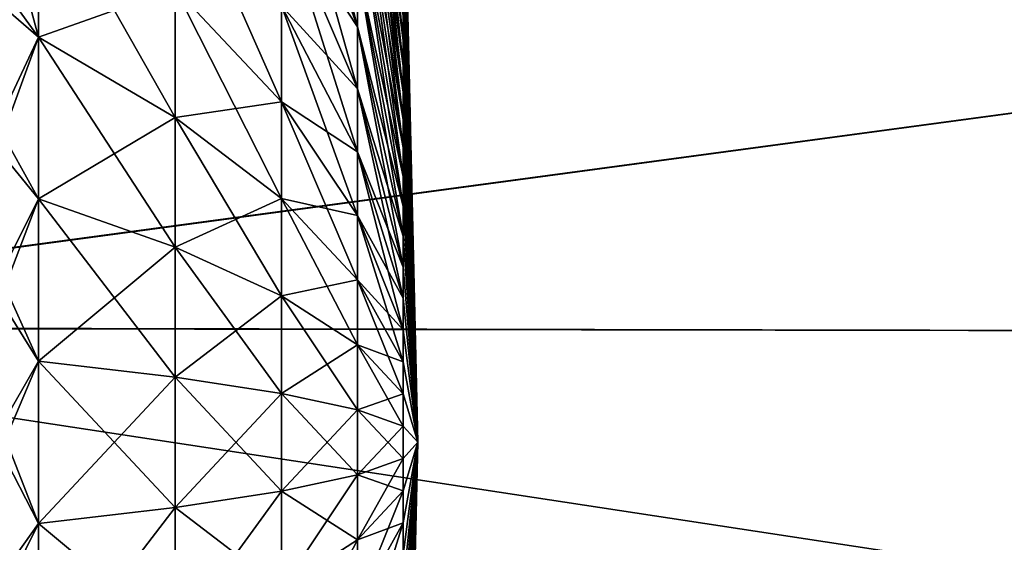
# Model space of a CAD drawing. Header units: metres. Extents: x -2 to 102, y -85 to 102.
# Tile 218 of 256: x 92.07 to 94.3, y -0.23 to 0.96. Entities that reach past the tile are written whole.
import ezdxf

# ---------------------------------------------------------------- set-up
doc = ezdxf.new("R2010")
doc.units = ezdxf.units.M
doc.layers.add('solid_21064300', color=7, linetype='CONTINUOUS')

msp = doc.modelspace()

# ---------------------------------------------------------------- linework, layer by layer
at = {"layer": 'solid_21064300'}
for points in [[(92.833473, 1.948425, 2.105074), (92.936501, 0.965978, 1.04364), (92.936501, 0.910972, 1.091984)], [(92.833473, 1.837475, 2.202586), (92.833473, 1.948425, 2.105074), (92.936501, 0.910972, 1.091984)], [(92.833473, 1.837475, 2.202586), (92.936501, 0.910972, 1.091984), (92.936501, 0.85355, 1.137431)], [(92.833473, 1.721653, 2.294256), (92.833473, 1.837475, 2.202586), (92.936501, 0.85355, 1.137431)], [(92.833473, 1.837475, -2.202586), (92.936501, 0.910972, -1.091984), (92.936501, 0.965978, -1.04364)], [(92.833473, 1.837475, -2.202586), (92.833473, 1.721653, -2.294256), (92.936501, 0.910972, -1.091984)], [(92.833473, 1.721653, 2.294256), (92.936501, 0.85355, 1.137431), (92.936501, 0.793864, 1.179863)], [(92.833473, 1.601264, 2.379843), (92.833473, 1.721653, 2.294256), (92.936501, 0.793864, 1.179863)], [(92.833473, 1.721653, -2.294256), (92.936501, 0.85355, -1.137431), (92.936501, 0.910972, -1.091984)], [(92.833473, 1.721653, -2.294256), (92.833473, 1.601264, -2.379843), (92.936501, 0.85355, -1.137431)], [(90.689751, 1.679626, 11.931728), (90.709084, 0.260871, 12.001638), (96.704506, 1.069099, 11.961812)], [(90.709068, 0.2594, -12.001711), (90.689827, 1.677695, -11.931824), (96.704506, 1.069099, -11.961813)], [(92.66114, 1.622984, 3.990702), (92.833473, 1.080605, 2.657064), (92.833473, 0.94239, 2.70917)], [(92.66114, 1.415395, 4.06896), (92.66114, 1.622984, 3.990702), (92.833473, 0.94239, 2.70917)], [(92.833473, 1.601264, 2.379843), (92.936501, 0.793864, 1.179863), (92.936501, 0.732074, 1.219166)], [(92.833473, 1.47663, 2.459118), (92.833473, 1.601264, 2.379843), (92.936501, 0.732074, 1.219166)], [(92.833473, 1.601264, -2.379843), (92.936501, 0.793864, -1.179863), (92.936501, 0.85355, -1.137431)], [(92.833473, 1.601264, -2.379843), (92.833473, 1.47663, -2.459118), (92.936501, 0.793864, -1.179863)], [(92.833473, 1.47663, 2.459118), (92.936501, 0.732074, 1.219166), (92.936501, 0.668342, 1.255235)], [(92.833473, 1.34808, 2.531873), (92.833473, 1.47663, 2.459118), (92.936501, 0.668342, 1.255235)], [(92.833473, 1.47663, -2.459118), (92.936501, 0.732074, -1.219166), (92.936501, 0.793864, -1.179863)], [(92.833473, 1.47663, -2.459118), (92.833473, 1.34808, -2.531873), (92.936501, 0.732074, -1.219166)], [(92.66114, 1.415395, 4.06896), (92.833473, 0.94239, 2.70917), (92.833473, 0.801676, 2.754091)], [(92.66114, 1.204054, 4.136427), (92.66114, 1.415395, 4.06896), (92.833473, 0.801676, 2.754091)], [(92.66114, 1.415395, -4.06896), (92.833473, 0.94239, -2.70917), (92.833473, 1.080605, -2.657064)], [(92.66114, 1.415395, -4.06896), (92.66114, 1.204054, -4.136427), (92.833473, 0.94239, -2.70917)], [(92.936501, 1.420189, 0.073207), (92.936501, 1.422075), (92.970001, 0)], [(92.936501, 1.420189, -0.073207), (92.970001, 0), (92.936501, 1.422075)], [(92.936501, 1.414538, 0.146219), (92.936501, 1.420189, 0.073207), (92.970001, 0)], [(92.936501, 1.420189, -0.073207), (92.936501, 1.414538, -0.146219), (92.970001, 0)], [(92.936501, 1.405135, 0.218844), (92.936501, 1.414538, 0.146219), (92.970001, 0)], [(92.936501, 1.414538, -0.146219), (92.936501, 1.405135, -0.218844), (92.970001, 0)], [(92.936501, 1.392006, 0.290888), (92.936501, 1.405135, 0.218844), (92.970001, 0)], [(92.936501, 1.405135, -0.218844), (92.936501, 1.392006, -0.290888), (92.970001, 0)], [(92.936501, 1.375186, 0.362161), (92.936501, 1.392006, 0.290888), (92.970001, 0)], [(92.936501, 1.392006, -0.290888), (92.936501, 1.375186, -0.362161), (92.970001, 0)], [(92.936501, 1.354719, 0.432474), (92.936501, 1.375186, 0.362161), (92.970001, 0)], [(92.936501, 1.375186, -0.362161), (92.936501, 1.354719, -0.432474), (92.970001, 0)], [(92.110313, 0.918618, 7.095215), (92.007912, 1.007615, 7.49461), (91.994156, 1.348977, 7.49461)], [(92.110313, 1.282652, 7.038518), (92.110313, 0.918618, 7.095215), (91.994156, 1.348977, 7.49461)], [(92.833473, 1.34808, 2.531873), (92.936501, 0.668342, 1.255235), (92.936501, 0.602838, 1.287977)], [(92.833473, 1.215955, 2.597913), (92.833473, 1.34808, 2.531873), (92.936501, 0.602838, 1.287977)], [(92.833473, 1.34808, -2.531873), (92.936501, 0.668342, -1.255235), (92.936501, 0.732074, -1.219166)], [(92.833473, 1.34808, -2.531873), (92.833473, 1.215955, -2.597913), (92.936501, 0.668342, -1.255235)], [(92.936501, 1.33066, 0.50164), (92.936501, 1.354719, 0.432474), (92.970001, 0)], [(92.936501, 1.354719, -0.432474), (92.936501, 1.33066, -0.50164), (92.970001, 0)], [(92.419899, 1.317922, 5.584478), (92.66114, 0.989519, 4.192926), (92.66114, 0.772361, 4.238306)], [(92.419899, 1.028692, 5.644918), (92.419899, 1.317922, 5.584478), (92.66114, 0.772361, 4.238306)], [(92.936501, 1.303071, 0.569475), (92.936501, 1.33066, 0.50164), (92.970001, 0)], [(92.936501, 1.33066, -0.50164), (92.936501, 1.303071, -0.569475), (92.970001, 0)], [(92.936501, 1.272028, 0.635801), (92.936501, 1.303071, 0.569475), (92.970001, 0)], [(92.936501, 1.303071, -0.569475), (92.936501, 1.272028, -0.635801), (92.970001, 0)], [(92.110313, 0.918618, -7.095215), (92.110313, 1.282652, -7.038518), (92.005989, 1.061921, -7.49461)], [(92.419899, 0.736735, 5.69039), (92.110313, 0.918618, 7.095215), (92.110313, 1.282652, 7.038518)], [(92.419899, 0.736735, 5.69039), (92.110313, 1.282652, 7.038518), (92.419899, 1.028692, 5.644918)], [(92.419899, 1.028692, -5.644918), (92.110313, 1.282652, -7.038518), (92.110313, 0.918618, -7.095215)], [(92.936501, 1.237611, 0.70044), (92.936501, 1.272028, 0.635801), (92.970001, 0)], [(92.936501, 1.272028, -0.635801), (92.936501, 1.237611, -0.70044), (92.970001, 0)], [(92.936501, 1.199912, 0.763222), (92.936501, 1.237611, 0.70044), (92.970001, 0)], [(92.936501, 1.237611, -0.70044), (92.936501, 1.199912, -0.763222), (92.970001, 0)], [(92.833473, 1.215955, 2.597913), (92.936501, 0.602838, 1.287977), (92.936501, 0.535735, 1.317302)], [(92.833473, 1.080605, 2.657064), (92.833473, 1.215955, 2.597913), (92.936501, 0.535735, 1.317302)], [(92.833473, 1.215955, -2.597913), (92.936501, 0.602838, -1.287977), (92.936501, 0.668342, -1.255235)], [(92.833473, 1.215955, -2.597913), (92.833473, 1.080605, -2.657064), (92.936501, 0.602838, -1.287977)], [(92.66114, 1.204054, 4.136427), (92.833473, 0.801676, 2.754091), (92.833473, 0.658836, 2.791708)], [(92.66114, 0.989519, 4.192926), (92.66114, 1.204054, 4.136427), (92.833473, 0.658836, 2.791708)], [(92.66114, 1.204054, -4.136427), (92.833473, 0.801676, -2.754091), (92.833473, 0.94239, -2.70917)], [(92.66114, 1.204054, -4.136427), (92.66114, 0.989519, -4.192926), (92.833473, 0.801676, -2.754091)], [(92.936501, 1.159031, 0.82398), (92.936501, 1.199912, 0.763222), (92.970001, 0)], [(92.936501, 1.199912, -0.763222), (92.936501, 1.159031, -0.82398), (92.970001, 0)], [(92.936501, 1.115077, 0.882553), (92.936501, 1.159031, 0.82398), (92.970001, 0)], [(92.936501, 1.159031, -0.82398), (92.936501, 1.115077, -0.882553), (92.970001, 0)], [(92.936501, 1.068166, 0.938786), (92.936501, 1.115077, 0.882553), (92.970001, 0)], [(92.936501, 1.115077, -0.882553), (92.936501, 1.068166, -0.938786), (92.970001, 0)], [(92.833473, 1.080605, 2.657064), (92.936501, 0.535735, 1.317302), (92.936501, 0.467212, 1.343135)], [(92.833473, 0.94239, 2.70917), (92.833473, 1.080605, 2.657064), (92.936501, 0.467212, 1.343135)], [(92.833473, 1.080605, -2.657064), (92.936501, 0.535735, -1.317302), (92.936501, 0.602838, -1.287977)], [(92.833473, 1.080605, -2.657064), (92.833473, 0.94239, -2.70917), (92.936501, 0.535735, -1.317302)], [(90.709068, 0.2594, -12.001711), (96.704506, 1.069099, -11.961813), (96.410538, 0.249792, -12.002184)], [(90.709084, 0.260871, 12.001638), (96.410538, 0.249792, 12.002184), (96.704506, 1.069099, 11.961812)], [(92.110313, 0.918618, -7.095215), (92.005989, 1.061921, -7.49461), (92.016418, 0.719636, -7.49461)], [(92.936501, 1.018422, 0.992529), (92.936501, 1.068166, 0.938786), (92.970001, 0)], [(92.936501, 1.068166, -0.938786), (92.936501, 1.018422, -0.992529), (92.970001, 0)], [(92.419899, 1.028692, -5.644918), (92.110313, 0.918618, -7.095215), (92.419899, 0.736735, -5.69039)], [(92.419899, 1.028692, 5.644918), (92.66114, 0.772361, 4.238306), (92.66114, 0.553154, 4.272446)], [(92.419899, 0.736735, 5.69039), (92.419899, 1.028692, 5.644918), (92.66114, 0.553154, 4.272446)], [(92.419899, 1.028692, -5.644918), (92.66114, 0.772361, -4.238306), (92.66114, 0.989519, -4.192926)], [(92.419899, 1.028692, -5.644918), (92.419899, 0.736735, -5.69039), (92.66114, 0.772361, -4.238306)], [(92.110313, 0.918618, 7.095215), (92.017693, 0.665644, 7.49461), (92.007912, 1.007615, 7.49461)], [(92.936501, 0.965978, 1.04364), (92.936501, 1.018422, 0.992529), (92.970001, 0)], [(92.936501, 1.018422, -0.992529), (92.936501, 0.965978, -1.04364), (92.970001, 0)], [(92.66114, 0.989519, 4.192926), (92.833473, 0.658836, 2.791708), (92.833473, 0.514248, 2.821923)], [(92.66114, 0.772361, 4.238306), (92.66114, 0.989519, 4.192926), (92.833473, 0.514248, 2.821923)], [(92.66114, 0.989519, -4.192926), (92.833473, 0.658836, -2.791708), (92.833473, 0.801676, -2.754091)], [(92.66114, 0.989519, -4.192926), (92.66114, 0.772361, -4.238306), (92.833473, 0.658836, -2.791708)], [(92.936501, 0.910972, 1.091984), (92.936501, 0.965978, 1.04364), (92.970001, 0)], [(92.936501, 0.965978, -1.04364), (92.936501, 0.910972, -1.091984), (92.970001, 0)], [(92.833473, 0.94239, 2.70917), (92.936501, 0.467212, 1.343135), (92.936501, 0.39745, 1.365405)], [(92.833473, 0.801676, 2.754091), (92.833473, 0.94239, 2.70917), (92.936501, 0.39745, 1.365405)], [(92.833473, 0.94239, -2.70917), (92.936501, 0.467212, -1.343135), (92.936501, 0.535735, -1.317302)], [(92.833473, 0.94239, -2.70917), (92.833473, 0.801676, -2.754091), (92.936501, 0.467212, -1.343135)], [(92.110313, 0.552147, -7.133097), (92.110313, 0.918618, -7.095215), (92.016418, 0.719636, -7.49461)], [(92.110313, 0.918618, 7.095215), (92.110313, 0.552147, 7.133097), (92.017693, 0.665644, 7.49461)], [(92.419899, 0.442824, 5.720771), (92.110313, 0.552147, 7.133097), (92.110313, 0.918618, 7.095215)], [(92.419899, 0.442824, 5.720771), (92.110313, 0.918618, 7.095215), (92.419899, 0.736735, 5.69039)], [(92.419899, 0.736735, -5.69039), (92.110313, 0.918618, -7.095215), (92.110313, 0.552147, -7.133097)], [(92.936501, 0.85355, 1.137431), (92.936501, 0.910972, 1.091984), (92.970001, 0)], [(92.936501, 0.910972, -1.091984), (92.936501, 0.85355, -1.137431), (92.970001, 0)], [(92.936501, 0.793864, 1.179863), (92.936501, 0.85355, 1.137431), (92.970001, 0)], [(92.936501, 0.85355, -1.137431), (92.936501, 0.793864, -1.179863), (92.970001, 0)], [(92.833473, 0.801676, 2.754091), (92.936501, 0.39745, 1.365405), (92.936501, 0.326633, 1.384055)], [(92.833473, 0.658836, 2.791708), (92.833473, 0.801676, 2.754091), (92.936501, 0.326633, 1.384055)], [(92.833473, 0.801676, -2.754091), (92.936501, 0.39745, -1.365405), (92.936501, 0.467212, -1.343135)], [(92.833473, 0.801676, -2.754091), (92.833473, 0.658836, -2.791708), (92.936501, 0.39745, -1.365405)], [(92.936501, 0.732074, 1.219166), (92.936501, 0.793864, 1.179863), (92.970001, 0)], [(92.936501, 0.793864, -1.179863), (92.936501, 0.732074, -1.219166), (92.970001, 0)], [(92.419899, 0.736735, -5.69039), (92.66114, 0.553154, -4.272446), (92.66114, 0.772361, -4.238306)], [(92.66114, 0.772361, 4.238306), (92.833473, 0.514248, 2.821923), (92.833473, 0.368297, 2.844654)], [(92.66114, 0.553154, 4.272446), (92.66114, 0.772361, 4.238306), (92.833473, 0.368297, 2.844654)], [(92.66114, 0.772361, -4.238306), (92.833473, 0.514248, -2.821923), (92.833473, 0.658836, -2.791708)], [(92.66114, 0.772361, -4.238306), (92.66114, 0.553154, -4.272446), (92.833473, 0.514248, -2.821923)], [(92.419899, 0.736735, -5.69039), (92.110313, 0.552147, -7.133097), (92.419899, 0.442824, -5.720771)], [(92.419899, 0.736735, 5.69039), (92.66114, 0.553154, 4.272446), (92.66114, 0.33248, 4.295257)], [(92.419899, 0.442824, 5.720771), (92.419899, 0.736735, 5.69039), (92.66114, 0.33248, 4.295257)], [(92.419899, 0.736735, -5.69039), (92.419899, 0.442824, -5.720771), (92.66114, 0.553154, -4.272446)], [(92.110313, 0.552147, -7.133097), (92.016418, 0.719636, -7.49461), (92.022835, 0.377385, -7.49461)], [(92.936501, 0.668342, 1.255235), (92.936501, 0.732074, 1.219166), (92.970001, 0)], [(92.936501, 0.732074, -1.219166), (92.936501, 0.668342, -1.255235), (92.970001, 0)], [(92.110313, 0.552147, 7.133097), (92.023476, 0.323874, 7.49461), (92.017693, 0.665644, 7.49461)], [(92.833473, 0.658836, 2.791708), (92.936501, 0.326633, 1.384055), (92.936501, 0.254951, 1.399034)], [(92.833473, 0.514248, 2.821923), (92.833473, 0.658836, 2.791708), (92.936501, 0.254951, 1.399034)], [(92.833473, 0.658836, -2.791708), (92.936501, 0.326633, -1.384055), (92.936501, 0.39745, -1.365405)], [(92.833473, 0.658836, -2.791708), (92.833473, 0.514248, -2.821923), (92.936501, 0.326633, -1.384055)], [(92.936501, 0.602838, 1.287977), (92.936501, 0.668342, 1.255235), (92.970001, 0)], [(92.936501, 0.668342, -1.255235), (92.936501, 0.602838, -1.287977), (92.970001, 0)], [(92.936501, 0.535735, 1.317302), (92.936501, 0.602838, 1.287977), (92.970001, 0)], [(92.936501, 0.602838, -1.287977), (92.936501, 0.535735, -1.317302), (92.970001, 0)], [(92.110313, 0.184212, -7.152063), (92.110313, 0.552147, -7.133097), (92.022835, 0.377385, -7.49461)], [(92.110313, 0.552147, 7.133097), (92.110313, 0.184212, 7.152063), (92.023476, 0.323874, 7.49461)], [(92.419899, 0.147739, 5.735981), (92.110313, 0.184212, 7.152063), (92.110313, 0.552147, 7.133097)], [(92.419899, 0.147739, 5.735981), (92.110313, 0.552147, 7.133097), (92.419899, 0.442824, 5.720771)], [(92.419899, 0.442824, -5.720771), (92.110313, 0.552147, -7.133097), (92.110313, 0.184212, -7.152063)], [(92.419899, 0.442824, -5.720771), (92.66114, 0.33248, -4.295257), (92.66114, 0.553154, -4.272446)], [(92.66114, 0.553154, 4.272446), (92.833473, 0.368297, 2.844654), (92.833473, 0.22137, 2.859842)], [(92.66114, 0.33248, 4.295257), (92.66114, 0.553154, 4.272446), (92.833473, 0.22137, 2.859842)], [(92.66114, 0.553154, -4.272446), (92.833473, 0.368297, -2.844654), (92.833473, 0.514248, -2.821923)], [(92.66114, 0.553154, -4.272446), (92.66114, 0.33248, -4.295257), (92.833473, 0.368297, -2.844654)], [(92.936501, 0.467212, 1.343135), (92.936501, 0.535735, 1.317302), (92.970001, 0)], [(92.936501, 0.535735, -1.317302), (92.936501, 0.467212, -1.343135), (92.970001, 0)], [(92.833473, 0.514248, 2.821923), (92.936501, 0.254951, 1.399034), (92.936501, 0.182592, 1.410304)], [(92.833473, 0.368297, 2.844654), (92.833473, 0.514248, 2.821923), (92.936501, 0.182592, 1.410304)], [(92.833473, 0.514248, -2.821923), (92.936501, 0.254951, -1.399034), (92.936501, 0.326633, -1.384055)], [(92.833473, 0.514248, -2.821923), (92.833473, 0.368297, -2.844654), (92.936501, 0.254951, -1.399034)], [(92.936501, 0.39745, 1.365405), (92.936501, 0.467212, 1.343135), (92.970001, 0)], [(92.936501, 0.467212, -1.343135), (92.936501, 0.39745, -1.365405), (92.970001, 0)], [(92.419899, 0.442824, -5.720771), (92.110313, 0.184212, -7.152063), (92.419899, 0.147739, -5.735981)], [(92.419899, 0.442824, 5.720771), (92.66114, 0.33248, 4.295257), (92.66114, 0.110925, 4.306678)], [(92.419899, 0.147739, 5.735981), (92.419899, 0.442824, 5.720771), (92.66114, 0.110925, 4.306678)], [(92.419899, 0.442824, -5.720771), (92.419899, 0.147739, -5.735981), (92.66114, 0.33248, -4.295257)], [(92.936501, 0.326633, 1.384055), (92.936501, 0.39745, 1.365405), (92.970001, 0)], [(92.936501, 0.39745, -1.365405), (92.936501, 0.326633, -1.384055), (92.970001, 0)], [(92.110313, 0.184212, -7.152063), (92.022835, 0.377385, -7.49461), (92.025246, 0.035079, -7.49461)], [(92.66114, 0.33248, -4.295257), (92.833473, 0.22137, -2.859842), (92.833473, 0.368297, -2.844654)], [(92.833473, 0.368297, 2.844654), (92.936501, 0.182592, 1.410304), (92.936501, 0.109749, 1.417834)], [(92.833473, 0.22137, 2.859842), (92.833473, 0.368297, 2.844654), (92.936501, 0.109749, 1.417834)], [(92.833473, 0.368297, -2.844654), (92.936501, 0.182592, -1.410304), (92.936501, 0.254951, -1.399034)], [(92.833473, 0.368297, -2.844654), (92.833473, 0.22137, -2.859842), (92.936501, 0.182592, -1.410304)], [(92.110313, 0.184212, 7.152063), (92.025261, -0.018113, 7.49461), (92.023476, 0.323874, 7.49461)], [(92.419899, 0.147739, -5.735981), (92.66114, 0.110925, -4.306678), (92.66114, 0.33248, -4.295257)], [(92.66114, 0.33248, 4.295257), (92.833473, 0.22137, 2.859842), (92.833473, 0.073855, 2.867446)], [(92.66114, 0.110925, 4.306678), (92.66114, 0.33248, 4.295257), (92.833473, 0.073855, 2.867446)], [(92.66114, 0.33248, -4.295257), (92.66114, 0.110925, -4.306678), (92.833473, 0.22137, -2.859842)], [(92.936501, 0.254951, 1.399034), (92.936501, 0.326633, 1.384055), (92.970001, 0)], [(92.936501, 0.326633, -1.384055), (92.936501, 0.254951, -1.399034), (92.970001, 0)], [(90.656128, -1.157753, -12.071542), (90.709068, 0.2594, -12.001711), (96.099655, -0.561816, -12.042176)], [(90.709084, 0.260871, 12.001638), (90.656197, -1.156752, 12.071492), (96.410538, 0.249792, 12.002184)], [(90.656197, -1.156752, 12.071492), (96.099655, -0.561816, 12.042176), (96.410538, 0.249792, 12.002184)], [(90.709068, 0.2594, -12.001711), (96.410538, 0.249792, -12.002184), (96.099655, -0.561816, -12.042176)], [(92.936501, 0.182592, 1.410304), (92.936501, 0.254951, 1.399034), (92.970001, 0)], [(92.936501, 0.254951, -1.399034), (92.936501, 0.182592, -1.410304), (92.970001, 0)], [(92.66114, 0.110925, -4.306678), (92.833473, 0.073855, -2.867446), (92.833473, 0.22137, -2.859842)], [(92.833473, 0.22137, 2.859842), (92.936501, 0.109749, 1.417834), (92.936501, 0.036615, 1.421603)], [(92.833473, 0.073855, 2.867446), (92.833473, 0.22137, 2.859842), (92.936501, 0.036615, 1.421603)], [(92.833473, 0.22137, -2.859842), (92.936501, 0.109749, -1.417834), (92.936501, 0.182592, -1.410304)], [(92.833473, 0.22137, -2.859842), (92.833473, 0.073855, -2.867446), (92.936501, 0.109749, -1.417834)], [(92.110313, -0.184212, -7.152063), (92.110313, 0.184212, -7.152063), (92.025246, 0.035079, -7.49461)], [(92.110313, 0.184212, 7.152063), (92.110313, -0.184212, 7.152063), (92.025261, -0.018113, 7.49461)], [(92.419899, -0.147739, 5.735981), (92.110313, -0.184212, 7.152063), (92.110313, 0.184212, 7.152063)], [(92.419899, -0.147739, 5.735981), (92.110313, 0.184212, 7.152063), (92.419899, 0.147739, 5.735981)], [(92.419899, 0.147739, -5.735981), (92.110313, 0.184212, -7.152063), (92.110313, -0.184212, -7.152063)], [(92.936501, 0.109749, 1.417834), (92.936501, 0.182592, 1.410304), (92.970001, 0)], [(92.936501, 0.182592, -1.410304), (92.936501, 0.109749, -1.417834), (92.970001, 0)], [(92.419899, 0.147739, -5.735981), (92.110313, -0.184212, -7.152063), (92.419899, -0.147739, -5.735981)], [(92.419899, 0.147739, 5.735981), (92.66114, 0.110925, 4.306678), (92.66114, -0.110925, 4.306678)], [(92.419899, -0.147739, 5.735981), (92.419899, 0.147739, 5.735981), (92.66114, -0.110925, 4.306678)], [(92.419899, 0.147739, -5.735981), (92.419899, -0.147739, -5.735981), (92.66114, 0.110925, -4.306678)], [(92.419899, -0.147739, -5.735981), (92.66114, -0.110925, -4.306678), (92.66114, 0.110925, -4.306678)], [(92.66114, 0.110925, 4.306678), (92.833473, 0.073855, 2.867446), (92.833473, -0.073855, 2.867446)], [(92.66114, -0.110925, 4.306678), (92.66114, 0.110925, 4.306678), (92.833473, -0.073855, 2.867446)], [(92.66114, 0.110925, -4.306678), (92.66114, -0.110925, -4.306678), (92.833473, 0.073855, -2.867446)], [(92.833473, 0.073855, -2.867446), (92.936501, 0.036615, -1.421603), (92.936501, 0.109749, -1.417834)], [(92.936501, 0.036615, 1.421603), (92.936501, 0.109749, 1.417834), (92.970001, 0)], [(92.936501, 0.109749, -1.417834), (92.936501, 0.036615, -1.421603), (92.970001, 0)], [(92.66114, -0.110925, -4.306678), (92.833473, -0.073855, -2.867446), (92.833473, 0.073855, -2.867446)], [(92.833473, 0.073855, 2.867446), (92.936501, 0.036615, 1.421603), (92.936501, -0.036615, 1.421603)], [(92.833473, -0.073855, 2.867446), (92.833473, 0.073855, 2.867446), (92.936501, -0.036615, 1.421603)], [(92.833473, 0.073855, -2.867446), (92.833473, -0.073855, -2.867446), (92.936501, 0.036615, -1.421603)], [(92.110313, -0.184212, -7.152063), (92.025246, 0.035079, -7.49461), (92.023659, -0.306881, -7.49461)], [(92.833473, -0.073855, -2.867446), (92.936501, -0.036615, -1.421603), (92.936501, 0.036615, -1.421603)], [(92.936501, -0.036615, 1.421603), (92.936501, 0.036615, 1.421603), (92.970001, 0)], [(92.936501, 0.036615, -1.421603), (92.936501, -0.036615, -1.421603), (92.970001, 0)], [(92.110313, -0.184212, 7.152063), (92.023048, -0.360357, 7.49461), (92.025261, -0.018113, 7.49461)], [(92.936501, -0.109749, 1.417834), (92.936501, -0.036615, 1.421603), (92.970001, 0)], [(92.936501, -0.182592, 1.410304), (92.936501, -0.109749, 1.417834), (92.970001, 0)], [(92.936501, -0.254951, 1.399034), (92.936501, -0.182592, 1.410304), (92.970001, 0)], [(92.936501, -0.326633, 1.384055), (92.936501, -0.254951, 1.399034), (92.970001, 0)], [(92.936501, -0.39745, 1.365405), (92.936501, -0.326633, 1.384055), (92.970001, 0)], [(92.936501, -0.467212, 1.343135), (92.936501, -0.39745, 1.365405), (92.970001, 0)], [(92.936501, -0.535735, 1.317302), (92.936501, -0.467212, 1.343135), (92.970001, 0)], [(92.936501, -0.602838, 1.287977), (92.936501, -0.535735, 1.317302), (92.970001, 0)], [(92.936501, -0.668342, 1.255235), (92.936501, -0.602838, 1.287977), (92.970001, 0)], [(92.936501, -0.732074, 1.219166), (92.936501, -0.668342, 1.255235), (92.970001, 0)], [(92.936501, -0.793864, 1.179863), (92.936501, -0.732074, 1.219166), (92.970001, 0)], [(92.936501, -0.85355, 1.137431), (92.936501, -0.793864, 1.179863), (92.970001, 0)], [(92.936501, -0.910972, 1.091984), (92.936501, -0.85355, 1.137431), (92.970001, 0)], [(92.936501, -0.965978, 1.04364), (92.936501, -0.910972, 1.091984), (92.970001, 0)], [(92.936501, -1.018422, 0.992529), (92.936501, -0.965978, 1.04364), (92.970001, 0)], [(92.936501, -1.068166, 0.938786), (92.936501, -1.018422, 0.992529), (92.970001, 0)], [(92.936501, -1.115077, 0.882553), (92.936501, -1.068166, 0.938786), (92.970001, 0)], [(92.936501, -1.159031, 0.82398), (92.936501, -1.115077, 0.882553), (92.970001, 0)], [(92.936501, -1.199912, 0.763222), (92.936501, -1.159031, 0.82398), (92.970001, 0)], [(92.936501, -1.237611, 0.70044), (92.936501, -1.199912, 0.763222), (92.970001, 0)], [(92.936501, -1.272028, 0.635801), (92.936501, -1.237611, 0.70044), (92.970001, 0)], [(92.936501, -1.303071, 0.569475), (92.936501, -1.272028, 0.635801), (92.970001, 0)], [(92.936501, -1.33066, 0.50164), (92.936501, -1.303071, 0.569475), (92.970001, 0)], [(92.936501, -1.354719, 0.432474), (92.936501, -1.33066, 0.50164), (92.970001, 0)], [(92.936501, -1.375186, 0.362161), (92.936501, -1.354719, 0.432474), (92.970001, 0)], [(92.936501, -1.392006, 0.290888), (92.936501, -1.375186, 0.362161), (92.970001, 0)], [(92.936501, -1.405135, 0.218844), (92.936501, -1.392006, 0.290888), (92.970001, 0)], [(92.936501, -1.414538, 0.146219), (92.936501, -1.405135, 0.218844), (92.970001, 0)], [(92.936501, -1.420189, 0.073207), (92.936501, -1.414538, 0.146219), (92.970001, 0)], [(92.936501, -1.422075), (92.936501, -1.420189, 0.073207), (92.970001, 0)], [(92.936501, -1.420189, -0.073207), (92.936501, -1.422075), (92.970001, 0)], [(92.936501, -1.414538, -0.146219), (92.936501, -1.420189, -0.073207), (92.970001, 0)], [(92.936501, -1.405135, -0.218844), (92.936501, -1.414538, -0.146219), (92.970001, 0)], [(92.936501, -1.392006, -0.290888), (92.936501, -1.405135, -0.218844), (92.970001, 0)], [(92.936501, -1.375186, -0.362161), (92.936501, -1.392006, -0.290888), (92.970001, 0)], [(92.936501, -1.354719, -0.432474), (92.936501, -1.375186, -0.362161), (92.970001, 0)], [(92.936501, -1.33066, -0.50164), (92.936501, -1.354719, -0.432474), (92.970001, 0)], [(92.936501, -1.303071, -0.569475), (92.936501, -1.33066, -0.50164), (92.970001, 0)], [(92.936501, -1.272028, -0.635801), (92.936501, -1.303071, -0.569475), (92.970001, 0)], [(92.936501, -1.237611, -0.70044), (92.936501, -1.272028, -0.635801), (92.970001, 0)], [(92.936501, -1.199912, -0.763222), (92.936501, -1.237611, -0.70044), (92.970001, 0)], [(92.936501, -1.159031, -0.82398), (92.936501, -1.199912, -0.763222), (92.970001, 0)], [(92.936501, -1.115077, -0.882553), (92.936501, -1.159031, -0.82398), (92.970001, 0)], [(92.936501, -1.068166, -0.938786), (92.936501, -1.115077, -0.882553), (92.970001, 0)], [(92.936501, -1.018422, -0.992529), (92.936501, -1.068166, -0.938786), (92.970001, 0)], [(92.936501, -0.965978, -1.04364), (92.936501, -1.018422, -0.992529), (92.970001, 0)], [(92.936501, -0.910972, -1.091984), (92.936501, -0.965978, -1.04364), (92.970001, 0)], [(92.936501, -0.85355, -1.137431), (92.936501, -0.910972, -1.091984), (92.970001, 0)], [(92.936501, -0.793864, -1.179863), (92.936501, -0.85355, -1.137431), (92.970001, 0)], [(92.936501, -0.732074, -1.219166), (92.936501, -0.793864, -1.179863), (92.970001, 0)], [(92.936501, -0.668342, -1.255235), (92.936501, -0.732074, -1.219166), (92.970001, 0)], [(92.936501, -0.602838, -1.287977), (92.936501, -0.668342, -1.255235), (92.970001, 0)], [(92.936501, -0.535735, -1.317302), (92.936501, -0.602838, -1.287977), (92.970001, 0)], [(92.936501, -0.467212, -1.343135), (92.936501, -0.535735, -1.317302), (92.970001, 0)], [(92.936501, -0.39745, -1.365405), (92.936501, -0.467212, -1.343135), (92.970001, 0)], [(92.936501, -0.326633, -1.384055), (92.936501, -0.39745, -1.365405), (92.970001, 0)], [(92.936501, -0.254951, -1.399034), (92.936501, -0.326633, -1.384055), (92.970001, 0)], [(92.936501, -0.182592, -1.410304), (92.936501, -0.254951, -1.399034), (92.970001, 0)], [(92.936501, -0.109749, -1.417834), (92.936501, -0.182592, -1.410304), (92.970001, 0)], [(92.936501, -0.036615, -1.421603), (92.936501, -0.109749, -1.417834), (92.970001, 0)], [(92.833473, -0.073855, 2.867446), (92.936501, -0.036615, 1.421603), (92.936501, -0.109749, 1.417834)], [(92.833473, -0.22137, -2.859842), (92.936501, -0.109749, -1.417834), (92.936501, -0.036615, -1.421603)], [(92.833473, -0.073855, -2.867446), (92.833473, -0.22137, -2.859842), (92.936501, -0.036615, -1.421603)], [(92.66114, -0.110925, 4.306678), (92.833473, -0.073855, 2.867446), (92.833473, -0.22137, 2.859842)], [(92.66114, -0.33248, -4.295257), (92.833473, -0.22137, -2.859842), (92.833473, -0.073855, -2.867446)], [(92.66114, -0.110925, -4.306678), (92.66114, -0.33248, -4.295257), (92.833473, -0.073855, -2.867446)], [(92.833473, -0.22137, 2.859842), (92.833473, -0.073855, 2.867446), (92.936501, -0.109749, 1.417834)], [(92.419899, -0.147739, 5.735981), (92.66114, -0.110925, 4.306678), (92.66114, -0.33248, 4.295257)], [(92.419899, -0.442824, -5.720771), (92.66114, -0.33248, -4.295257), (92.66114, -0.110925, -4.306678)], [(92.419899, -0.147739, -5.735981), (92.419899, -0.442824, -5.720771), (92.66114, -0.110925, -4.306678)], [(92.66114, -0.33248, 4.295257), (92.66114, -0.110925, 4.306678), (92.833473, -0.22137, 2.859842)], [(92.833473, -0.22137, 2.859842), (92.936501, -0.109749, 1.417834), (92.936501, -0.182592, 1.410304)], [(92.833473, -0.368297, -2.844654), (92.936501, -0.182592, -1.410304), (92.936501, -0.109749, -1.417834)], [(92.833473, -0.22137, -2.859842), (92.833473, -0.368297, -2.844654), (92.936501, -0.109749, -1.417834)], [(92.419899, -0.442824, 5.720771), (92.110313, -0.184212, 7.152063), (92.419899, -0.147739, 5.735981)], [(92.419899, -0.147739, -5.735981), (92.110313, -0.184212, -7.152063), (92.110313, -0.552147, -7.133097)], [(92.419899, -0.147739, -5.735981), (92.110313, -0.552147, -7.133097), (92.419899, -0.442824, -5.720771)], [(92.419899, -0.442824, 5.720771), (92.419899, -0.147739, 5.735981), (92.66114, -0.33248, 4.295257)], [(92.110313, -0.184212, 7.152063), (92.110313, -0.552147, 7.133097), (92.023048, -0.360357, 7.49461)], [(92.110313, -0.552147, -7.133097), (92.110313, -0.184212, -7.152063), (92.023659, -0.306881, -7.49461)], [(92.419899, -0.442824, 5.720771), (92.110313, -0.552147, 7.133097), (92.110313, -0.184212, 7.152063)], [(92.833473, -0.368297, 2.844654), (92.936501, -0.182592, 1.410304), (92.936501, -0.254951, 1.399034)], [(92.833473, -0.368297, 2.844654), (92.833473, -0.22137, 2.859842), (92.936501, -0.182592, 1.410304)], [(92.833473, -0.514248, -2.821923), (92.936501, -0.254951, -1.399034), (92.936501, -0.182592, -1.410304)], [(92.833473, -0.368297, -2.844654), (92.833473, -0.514248, -2.821923), (92.936501, -0.182592, -1.410304)], [(92.66114, -0.33248, 4.295257), (92.833473, -0.22137, 2.859842), (92.833473, -0.368297, 2.844654)], [(92.66114, -0.553154, -4.272446), (92.833473, -0.368297, -2.844654), (92.833473, -0.22137, -2.859842)], [(92.66114, -0.33248, -4.295257), (92.66114, -0.553154, -4.272446), (92.833473, -0.22137, -2.859842)]]:
    msp.add_3dface(points, dxfattribs=at)

doc.saveas('drawing.dxf')
